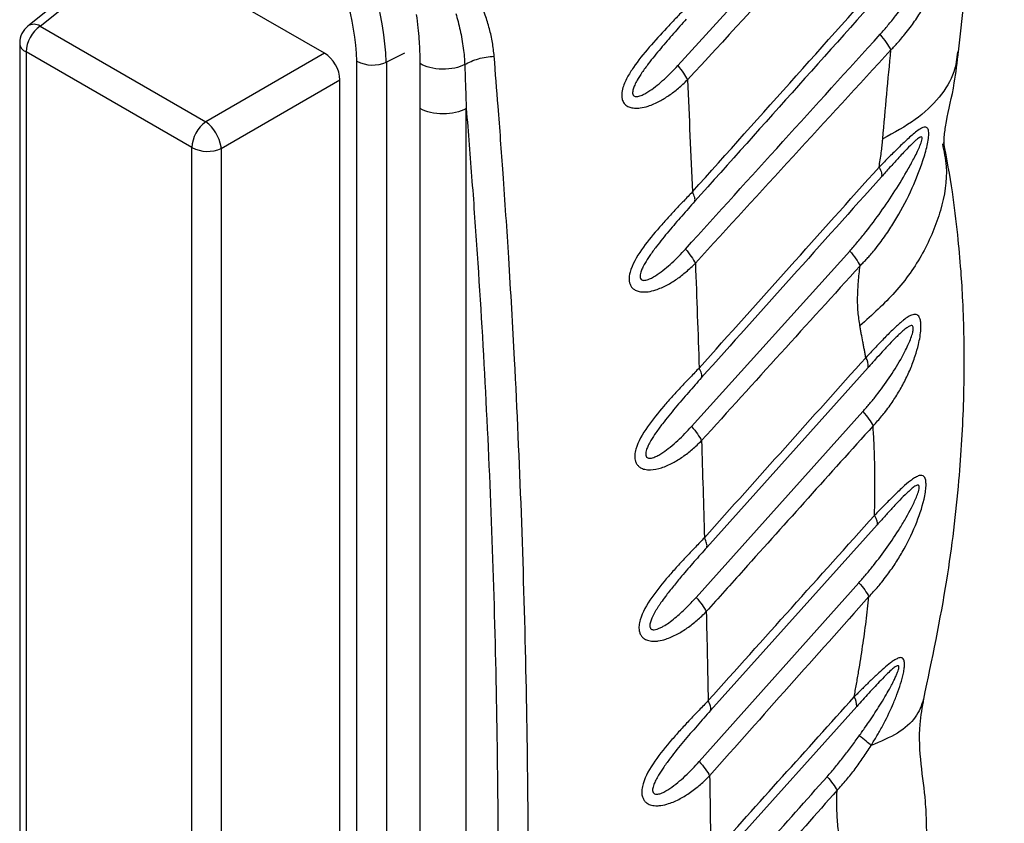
# Model space of a CAD drawing. Header units: millimetres. Extents: x 13 to 546, y 13 to 419.
# Tile 15 of 21: x 465 to 510, y 278 to 315. Entities that reach past the tile are written whole.
import ezdxf

# ---------------------------------------------------------------- set-up
doc = ezdxf.new("R2010")
doc.units = ezdxf.units.MM
doc.header["$LTSCALE"] = 2

msp = doc.modelspace()

# ---------------------------------------------------------------- linework, layer by layer
for p, q in [((507.634, 313.485), (509.741, 332.761)), ((469.5, 318.346), (464.905, 314.676)), ((465.467, 314.672), (470.04, 318.324)), ((478.531, 313.423), (470.04, 318.324)), ((465.467, 314.672), (473.081, 310.277)), ((464.529, 313.894), (464.529, 259.376)), ((472.435, 309.091), (464.822, 313.486)), ((464.822, 313.486), (464.822, 258.968)), ((478.531, 313.423), (473.081, 310.277)), ((482.201, 313.427), (481.365, 313.022)), ((480.015, 254.918), (480.015, 313.056)), ((481.365, 313.022), (481.365, 254.884)), ((473.785, 309.057), (479.235, 312.203)), ((479.235, 256.672), (479.235, 312.203)), ((482.912, 254.96), (482.912, 310.889)), ((485.033, 254.96), (485.033, 310.889)), ((472.435, 254.572), (472.435, 309.091)), ((473.785, 309.057), (473.785, 254.538)), ((495.38, 296.283), (502.643, 304.341)), ((503.49, 298.996), (496.081, 290.727)), ((495.588, 288.43), (503.245, 296.967)), ((503.895, 291.758), (496.257, 283.239)), ((495.733, 280.892), (503.066, 289.106)), ((502.962, 283.42), (496.378, 276.082)), ((506.421, 266.085), (506.173, 278.064))]:
    msp.add_line(p, q)
for centre, radius, start, end in [((467.608, 312.427), 13.769, 2.4764, 57.5236), ((467.729, 312.497), 12.298, 2.6055, 57.3945), ((465.529, 313.894), 1, 128.6144, 180), ((465.183, 314.222), 0.532, 57.7182, 121.5672), ((466.374, 313.41), 1.554, 125.6891, 177.1987), ((465.012, 313.931), 0.484, 184.4143, 246.9058), ((480.725, 314.438), 1.554, 242.8052, 294.3071), ((473.987, 309.015), 1.554, 125.6889, 177.199), ((471.943, 308.802), 1.863, 10.0276, 52.3356), ((473.146, 310.473), 1.554, 242.8052, 294.3071), ((472.685, 308.962), 1.104, 4.915, 8.5581), ((502.825, 299.067), 0.669, 353.8876, 34.0469), ((502.216, 283.459), 0.747, 357.0198, 32.5786)]:
    msp.add_arc(centre, radius, start, end)
msp.add_ellipse((478.525, 312.606), major_axis=(-0.5, 0.866), ratio=0.581784, start_param=3.930845, end_param=5.494051)
for points, knots in [([(494.746, 312.857), (496.463, 314.744), (499.907, 318.527), (503.352, 322.309), (505.079, 324.205)], [0, 0, 0, 0, 0.49876, 1, 1, 1, 1]), ([(505.602, 323.453), (503.843, 321.555), (500.369, 317.807), (496.9, 314.055), (495.188, 312.203)], [0, 0, 0, 0, 0.506439, 1, 1, 1, 1]), ([(504.535, 313.582), (504.588, 313.637), (504.693, 313.746), (504.847, 313.912), (505.01, 314.093), (505.204, 314.325), (505.483, 314.688), (505.819, 315.178), (506.302, 315.998), (506.801, 317.071), (507.13, 318.1), (507.27, 318.753), (507.323, 319.099), (507.334, 319.398), (507.287, 319.582), (507.201, 319.674), (507.075, 319.656), (506.911, 319.579), (506.7, 319.422), (506.428, 319.18), (506.148, 318.915), (505.885, 318.656), (505.645, 318.418), (505.417, 318.188), (505.192, 317.959), (505.034, 317.799), (504.954, 317.719)], [0, 0, 0, 0, 0.021051, 0.041889, 0.062529, 0.088795, 0.125066, 0.187536, 0.250115, 0.380623, 0.499727, 0.526364, 0.562237, 0.599863, 0.624779, 0.65401, 0.687303, 0.708694, 0.749834, 0.795993, 0.837589, 0.874949, 0.909338, 0.937473, 0.968384, 1, 1, 1, 1]), ([(504.037, 314.294), (504.159, 314.431), (504.402, 314.706), (504.865, 315.278), (505.307, 315.88), (505.72, 316.502), (506.023, 316.99), (506.304, 317.477), (506.53, 317.902), (506.692, 318.235), (506.815, 318.508), (506.919, 318.765), (506.987, 318.983), (507.002, 319.121), (506.97, 319.176), (506.906, 319.168), (506.809, 319.112), (506.667, 318.995), (506.448, 318.785), (506.149, 318.472), (505.791, 318.084), (505.479, 317.739), (505.236, 317.469), (505.114, 317.333), (505.053, 317.265)], [0, 0, 0, 0, 0.0625177, 0.1250334, 0.2500463, 0.3142773, 0.3751225, 0.4414025, 0.5001694, 0.5333976, 0.5626955, 0.5984102, 0.625145, 0.6415125, 0.6562308, 0.670203, 0.6874399, 0.715045, 0.7499663, 0.8069707, 0.8749712, 0.9374832, 0.9687414, 1, 1, 1, 1]), ([(495.42, 307.058), (497.008, 308.834), (500.185, 312.388), (503.364, 315.942), (504.954, 317.719)], [0, 0, 0, 0, 0.5, 1, 1, 1, 1]), ([(486.316, 313.287), (486.306, 313.393), (486.286, 313.604), (486.221, 314.026), (486.129, 314.447), (486.01, 314.863), (485.901, 315.193), (485.786, 315.498), (485.7, 315.702), (485.666, 315.782)], [0, 0, 0, 0, 0.124997, 0.249994, 0.499987, 0.628044, 0.750013, 0.900781, 1, 1, 1, 1]), ([(482.918, 312.95), (482.918, 313.036), (482.917, 313.211), (482.909, 313.481), (482.896, 313.762), (482.871, 314.135), (482.828, 314.616), (482.781, 315.003), (482.757, 315.206)], [0, 0, 0, 0, 0.118512, 0.24078, 0.36688, 0.496884, 0.736982, 1, 1, 1, 1]), ([(484.558, 315.257), (484.592, 315.132), (484.661, 314.874), (484.755, 314.479), (484.838, 314.07), (484.9, 313.662), (484.944, 313.271), (484.958, 313.022), (484.965, 312.902)], [0, 0, 0, 0, 0.158349, 0.325052, 0.500019, 0.678031, 0.844543, 1, 1, 1, 1]), ([(495.03, 315.421), (494.964, 315.352), (494.833, 315.215), (494.567, 314.938), (494.1, 314.44), (493.43, 313.708), (492.807, 312.943), (492.402, 312.292), (492.207, 311.846), (492.158, 311.505), (492.193, 311.28), (492.279, 311.106), (492.442, 310.979), (492.651, 310.909), (492.849, 310.899), (493.098, 310.918), (493.444, 311.003), (493.891, 311.202), (494.355, 311.486), (494.709, 311.758), (494.987, 312.005), (495.121, 312.137), (495.188, 312.203)], [0, 0, 0, 0, 0.031254, 0.062504, 0.124993, 0.249999, 0.375003, 0.433631, 0.499995, 0.540344, 0.562501, 0.594321, 0.625, 0.653431, 0.687498, 0.703268, 0.749995, 0.817321, 0.874992, 0.937495, 0.968275, 1, 1, 1, 1]), ([(495.139, 314.995), (495.041, 314.885), (494.845, 314.665), (494.452, 314.219), (493.961, 313.65), (493.473, 313.05), (493.113, 312.558), (492.904, 312.233), (492.771, 311.979), (492.703, 311.807), (492.673, 311.678), (492.67, 311.58), (492.696, 311.499), (492.773, 311.438), (492.921, 311.435), (493.099, 311.497), (493.288, 311.592), (493.64, 311.811), (494.031, 312.136), (494.448, 312.537), (494.647, 312.75), (494.746, 312.857)], [0, 0, 0, 0, 0.062511, 0.1250188, 0.2500097, 0.3750549, 0.4429491, 0.5001108, 0.5342586, 0.562636, 0.5793942, 0.5939264, 0.6096028, 0.6251343, 0.6520609, 0.6875524, 0.7165086, 0.7500636, 0.8749861, 0.9374928, 1, 1, 1, 1]), ([(504.535, 313.582), (504.484, 313.684), (504.415, 313.799), (504.246, 314.041), (504.146, 314.168), (504.037, 314.294)], [0, 0, 0, 0, 0.5, 0.5, 1, 1, 1, 1]), ([(504.535, 313.582), (503.037, 311.95), (500.04, 308.685), (497.049, 305.414), (495.553, 303.779)], [0, 0, 0, 0, 0.5, 1, 1, 1, 1]), ([(504.162, 309.5), (504.222, 310.18), (504.341, 311.539), (504.47, 312.901), (504.535, 313.582)], [0, 0, 0, 0, 0.5, 1, 1, 1, 1]), ([(507.591, 313.49), (507.555, 313.178), (507.472, 312.453), (506.804, 311.393), (505.726, 310.34), (504.683, 309.78), (504.162, 309.5)], [0, 0, 0, 0, 0.200834, 0.467228, 0.733614, 1, 1, 1, 1]), ([(506.976, 309.236), (506.976, 309.232), (506.979, 309.209), (506.966, 309.331), (506.986, 309.674), (507.113, 310.552), (507.441, 311.825), (507.579, 313.021), (507.636, 313.518)], [0, 0, 0, 0, 0.0174883, 0.1252838, 0.2498236, 0.4045967, 0.7526433, 1, 1, 1, 1]), ([(482.912, 310.889), (482.912, 311.237), (482.913, 311.925), (482.916, 312.611), (482.918, 312.95)], [0, 0, 0, 0, 0.505949, 1, 1, 1, 1]), ([(484.965, 312.902), (484.838, 312.838), (484.683, 312.782), (484.33, 312.707), (484.133, 312.687), (483.738, 312.695), (483.542, 312.723), (483.193, 312.815), (483.04, 312.878), (482.918, 312.95)], [0, 0, 0, 0, 0.25, 0.25, 0.5, 0.5, 0.75, 0.75, 1, 1, 1, 1]), ([(484.965, 312.902), (485.144, 313.011), (485.359, 313.104), (485.824, 313.238), (486.074, 313.277), (486.316, 313.287)], [0, 0, 0, 0, 0.5, 0.5, 1, 1, 1, 1]), ([(484.965, 312.902), (484.976, 312.567), (484.999, 311.897), (485.022, 311.225), (485.033, 310.889)], [0, 0, 0, 0, 0.500078, 1, 1, 1, 1]), ([(487.56, 255.853), (487.582, 256.526), (487.63, 258.032), (487.701, 260.522), (487.772, 263.479), (487.836, 266.899), (487.892, 271.779), (487.895, 277.921), (487.792, 285.158), (487.583, 292.301), (487.304, 298.594), (487.007, 303.777), (486.747, 307.651), (486.519, 310.733), (486.377, 312.521), (486.316, 313.287)], [0, 0, 0, 0, 0.03395, 0.075925, 0.125925, 0.18395, 0.25, 0.375358, 0.5, 0.625858, 0.75, 0.83338, 0.90284, 0.95838, 1, 1, 1, 1]), ([(485.033, 310.889), (484.895, 310.809), (484.728, 310.744), (484.365, 310.658), (484.169, 310.635), (483.776, 310.635), (483.58, 310.658), (483.217, 310.744), (483.051, 310.809), (482.912, 310.889)], [0, 0, 0, 0, 0.25, 0.25, 0.5, 0.5, 0.75, 0.75, 1, 1, 1, 1]), ([(485.033, 310.889), (485.124, 309.78), (485.214, 308.669), (485.381, 306.441), (485.46, 305.324), (485.686, 301.965), (485.819, 299.714), (486.165, 292.927), (486.325, 288.357), (486.501, 279.129), (486.516, 274.471), (486.435, 267.426), (486.39, 265.068), (486.297, 261.517), (486.262, 260.331), (486.184, 257.955), (486.139, 256.764), (486.092, 255.572)], [0, 0, 0, 0, 0.0625, 0.0625, 0.125, 0.125, 0.25, 0.25, 0.5, 0.5, 0.75, 0.75, 0.875, 0.875, 0.9375, 0.9375, 1, 1, 1, 1]), ([(503.121, 303.662), (503.175, 303.718), (503.282, 303.828), (503.438, 303.997), (503.603, 304.179), (503.801, 304.414), (504.089, 304.782), (504.44, 305.275), (504.957, 306.1), (505.504, 307.16), (505.912, 308.188), (506.113, 308.844), (506.2, 309.185), (506.261, 309.51), (506.276, 309.75), (506.256, 309.895), (506.223, 309.973), (506.176, 310.021), (506.103, 310.041), (505.975, 310.016), (505.722, 309.859), (505.363, 309.546), (504.987, 309.188), (504.694, 308.901), (504.461, 308.67), (504.232, 308.439), (504.071, 308.278), (503.99, 308.197)], [0, 0, 0, 0, 0.020994, 0.041831, 0.062521, 0.088142, 0.125046, 0.188527, 0.250078, 0.383643, 0.499911, 0.530926, 0.562433, 0.593694, 0.624954, 0.641381, 0.656215, 0.671356, 0.687472, 0.711137, 0.749928, 0.817423, 0.874955, 0.909343, 0.937478, 0.968405, 1, 1, 1, 1]), ([(502.643, 304.341), (502.769, 304.484), (503.021, 304.769), (503.504, 305.362), (504.078, 306.133), (504.726, 307.1), (505.187, 307.859), (505.475, 308.376), (505.619, 308.647), (505.751, 308.908), (505.855, 309.137), (505.921, 309.308), (505.962, 309.439), (505.977, 309.555), (505.932, 309.589), (505.868, 309.569), (505.793, 309.522), (505.698, 309.447), (505.522, 309.288), (505.238, 309.001), (504.866, 308.601), (504.539, 308.24), (504.286, 307.96), (504.159, 307.818), (504.096, 307.748)], [0, 0, 0, 0, 0.062512, 0.125024, 0.250034, 0.375041, 0.500032, 0.532875, 0.562549, 0.597049, 0.625056, 0.642289, 0.656331, 0.672415, 0.687303, 0.698867, 0.712844, 0.729767, 0.749939, 0.805383, 0.874982, 0.937488, 0.968744, 1, 1, 1, 1]), ([(506.897, 309.26), (506.97, 308.918), (507.18, 307.927), (506.887, 306.21), (506.086, 304.255), (504.824, 302.449), (503.673, 301.411), (503.114, 300.907)], [0, 0, 0, 0, 0.121689, 0.352454, 0.578412, 0.795341, 1, 1, 1, 1]), ([(503.99, 308.197), (504.008, 308.307), (504.044, 308.527), (504.091, 308.855), (504.125, 309.125), (504.148, 309.34), (504.157, 309.447), (504.162, 309.5)], [0, 0, 0, 0, 0.250002, 0.500002, 0.75, 0.874999, 1, 1, 1, 1]), ([(506.041, 283.754), (506.424, 285.582), (507.136, 288.972), (507.674, 293.554), (507.897, 297.255), (507.913, 299.987), (507.848, 301.947), (507.752, 303.531), (507.598, 305.205), (507.36, 307.188), (507.101, 308.575), (506.961, 309.327)], [0, 0, 0, 0, 0.202424, 0.375244, 0.517956, 0.630122, 0.697624, 0.752515, 0.820055, 0.902472, 1, 1, 1, 1]), ([(495.73, 298.968), (497.106, 300.506), (499.859, 303.581), (502.613, 306.658), (503.99, 308.197)], [0, 0, 0, 0, 0.5, 1, 1, 1, 1]), ([(503.99, 308.197), (504.041, 308.099), (504.078, 308.01), (504.114, 307.858), (504.113, 307.795), (504.096, 307.748)], [0, 0, 0, 0, 0.5, 0.5, 1, 1, 1, 1]), ([(495.42, 307.058), (495.353, 306.987), (495.222, 306.847), (495.029, 306.648), (494.826, 306.437), (494.556, 306.149), (494.207, 305.772), (493.679, 305.178), (493.052, 304.399), (492.578, 303.594), (492.496, 303.079), (492.53, 302.875), (492.58, 302.742), (492.669, 302.629), (492.797, 302.535), (492.984, 302.467), (493.195, 302.454), (493.451, 302.476), (493.796, 302.563), (494.238, 302.758), (494.709, 303.048), (495.07, 303.327), (495.351, 303.58), (495.486, 303.712), (495.553, 303.779)], [0, 0, 0, 0, 0.031486, 0.062541, 0.089313, 0.125082, 0.187595, 0.250147, 0.372324, 0.499541, 0.544125, 0.562067, 0.583671, 0.604615, 0.624716, 0.652934, 0.687247, 0.707139, 0.749904, 0.815605, 0.874959, 0.937467, 0.968554, 1, 1, 1, 1]), ([(495.53, 306.624), (495.544, 306.671), (495.542, 306.733), (495.505, 306.879), (495.469, 306.965), (495.42, 307.058)], [0, 0, 0, 0, 0.5, 0.5, 1, 1, 1, 1]), ([(495.53, 306.624), (495.431, 306.513), (495.232, 306.29), (494.833, 305.837), (494.335, 305.259), (493.84, 304.651), (493.474, 304.152), (493.261, 303.822), (493.123, 303.564), (493.051, 303.389), (493.017, 303.257), (493.008, 303.156), (493.028, 303.067), (493.1, 302.995), (493.249, 302.986), (493.498, 303.069), (493.93, 303.324), (494.378, 303.698), (494.801, 304.105), (495.002, 304.323), (495.103, 304.432)], [0, 0, 0, 0, 0.062512, 0.125021, 0.250014, 0.37506, 0.442786, 0.500114, 0.534189, 0.56264, 0.579404, 0.593931, 0.60984, 0.625139, 0.6518, 0.687525, 0.750087, 0.874985, 0.937492, 1, 1, 1, 1]), ([(502.643, 304.341), (502.747, 304.221), (502.842, 304.1), (503.004, 303.87), (503.071, 303.76), (503.121, 303.662)], [0, 0, 0, 0, 0.5, 0.5, 1, 1, 1, 1]), ([(503.121, 303.662), (501.907, 302.325), (499.477, 299.65), (497.052, 296.97), (495.839, 295.631)], [0, 0, 0, 0, 0.5, 1, 1, 1, 1]), ([(503.114, 300.907), (503.096, 301.011), (503.061, 301.217), (503.013, 301.647), (502.996, 302.214), (503.029, 302.809), (503.074, 303.294), (503.106, 303.539), (503.121, 303.662)], [0, 0, 0, 0, 0.125003, 0.250006, 0.500011, 0.749998, 0.875, 1, 1, 1, 1]), ([(503.714, 296.307), (503.784, 296.384), (503.922, 296.535), (504.114, 296.757), (504.308, 296.997), (504.554, 297.331), (504.849, 297.779), (505.16, 298.336), (505.431, 298.916), (505.648, 299.49), (505.823, 300.106), (505.918, 300.65), (505.915, 301.051), (505.871, 301.242), (505.811, 301.354), (505.735, 301.415), (505.642, 301.436), (505.508, 301.419), (505.332, 301.33), (505.14, 301.192), (504.901, 300.994), (504.598, 300.709), (504.264, 300.372), (503.992, 300.092), (503.788, 299.877), (503.589, 299.664), (503.449, 299.516), (503.379, 299.442)], [0, 0, 0, 0, 0.031411, 0.062495, 0.089475, 0.124992, 0.187424, 0.249968, 0.313742, 0.374945, 0.427818, 0.499876, 0.535957, 0.562379, 0.582315, 0.603256, 0.625001, 0.647577, 0.687491, 0.724319, 0.750055, 0.81123, 0.875025, 0.909517, 0.937512, 0.968616, 1, 1, 1, 1]), ([(503.379, 299.442), (503.369, 299.504), (503.349, 299.628), (503.314, 299.81), (503.279, 299.991), (503.231, 300.233), (503.185, 300.475), (503.142, 300.721), (503.123, 300.845), (503.114, 300.907)], [0, 0, 0, 0, 0.125, 0.249999, 0.374999, 0.499999, 0.75, 0.875, 1, 1, 1, 1]), ([(503.245, 296.967), (503.352, 297.089), (503.567, 297.333), (503.977, 297.842), (504.462, 298.507), (504.888, 299.184), (505.164, 299.695), (505.312, 299.999), (505.431, 300.275), (505.518, 300.521), (505.559, 300.7), (505.563, 300.796), (505.555, 300.857), (505.515, 300.931), (505.398, 300.904), (505.248, 300.809), (505.095, 300.684), (504.933, 300.536), (504.729, 300.336), (504.462, 300.06), (504.142, 299.717), (503.814, 299.358), (503.598, 299.117), (503.49, 298.996)], [0, 0, 0, 0, 0.062493, 0.124983, 0.249939, 0.374965, 0.424943, 0.465516, 0.500055, 0.535532, 0.562575, 0.570665, 0.578287, 0.593992, 0.62508, 0.652841, 0.687539, 0.716985, 0.750031, 0.809097, 0.875021, 0.93751, 1, 1, 1, 1]), ([(495.73, 298.968), (495.663, 298.897), (495.53, 298.755), (495.334, 298.555), (495.129, 298.342), (494.856, 298.051), (494.504, 297.67), (493.967, 297.067), (493.331, 296.28), (492.871, 295.499), (492.763, 294.979), (492.776, 294.763), (492.836, 294.599), (492.917, 294.477), (493.048, 294.375), (493.24, 294.301), (493.564, 294.278), (494.009, 294.37), (494.509, 294.592), (494.985, 294.886), (495.352, 295.171), (495.635, 295.428), (495.771, 295.563), (495.839, 295.631)], [0, 0, 0, 0, 0.031514, 0.062553, 0.089371, 0.125107, 0.187496, 0.250196, 0.373289, 0.499671, 0.530843, 0.562286, 0.582383, 0.603264, 0.624894, 0.652913, 0.687441, 0.749854, 0.814877, 0.874934, 0.937455, 0.968534, 1, 1, 1, 1]), ([(495.841, 298.528), (495.855, 298.577), (495.853, 298.639), (495.815, 298.788), (495.78, 298.874), (495.73, 298.968)], [0, 0, 0, 0, 0.5, 0.5, 1, 1, 1, 1]), ([(495.841, 298.528), (495.741, 298.416), (495.539, 298.19), (495.134, 297.73), (494.629, 297.143), (494.127, 296.526), (493.755, 296.02), (493.538, 295.685), (493.396, 295.424), (493.321, 295.246), (493.282, 295.111), (493.269, 295.006), (493.282, 294.912), (493.349, 294.83), (493.499, 294.812), (493.685, 294.873), (493.88, 294.97), (494.114, 295.116), (494.412, 295.338), (494.746, 295.631), (495.075, 295.95), (495.279, 296.172), (495.38, 296.283)], [0, 0, 0, 0, 0.062513, 0.125023, 0.250023, 0.375005, 0.442603, 0.500055, 0.53403, 0.56258, 0.579345, 0.593872, 0.609999, 0.625077, 0.651647, 0.687437, 0.716222, 0.749949, 0.807951, 0.874982, 0.937491, 1, 1, 1, 1]), ([(503.245, 296.967), (503.346, 296.85), (503.439, 296.732), (503.598, 296.509), (503.664, 296.403), (503.714, 296.307)], [0, 0, 0, 0, 0.5, 0.5, 1, 1, 1, 1]), ([(503.714, 296.307), (502.721, 295.204), (500.736, 292.998), (498.753, 290.788), (497.762, 289.683)], [0, 0, 0, 0, 0.5, 1, 1, 1, 1]), ([(503.8, 293.169), (503.801, 293.436), (503.803, 293.969), (503.788, 294.758), (503.761, 295.539), (503.73, 296.051), (503.714, 296.307)], [0, 0, 0, 0, 0.249999, 0.5, 0.750001, 1, 1, 1, 1]), ([(503.525, 288.468), (503.597, 288.545), (503.741, 288.699), (503.938, 288.921), (504.14, 289.165), (504.403, 289.505), (504.721, 289.958), (505.183, 290.709), (505.669, 291.685), (505.998, 292.65), (506.12, 293.26), (506.15, 293.534), (506.146, 293.746), (506.118, 293.889), (506.059, 293.995), (505.955, 294.053), (505.798, 294.022), (505.618, 293.924), (505.381, 293.755), (505.057, 293.475), (504.712, 293.142), (504.422, 292.856), (504.21, 292.641), (504, 292.425), (503.855, 292.276), (503.781, 292.2)], [0, 0, 0, 0, 0.031412, 0.062531, 0.088255, 0.125069, 0.188955, 0.25012, 0.380198, 0.499654, 0.531215, 0.562256, 0.585551, 0.606517, 0.624925, 0.652842, 0.687363, 0.719149, 0.749872, 0.807887, 0.874941, 0.908385, 0.937469, 0.968442, 1, 1, 1, 1]), ([(503.066, 289.106), (503.179, 289.236), (503.407, 289.496), (503.845, 290.033), (504.368, 290.731), (504.864, 291.473), (505.229, 292.083), (505.485, 292.555), (505.674, 292.949), (505.787, 293.245), (505.83, 293.409), (505.841, 293.507), (505.826, 293.567), (505.794, 293.593), (505.743, 293.59), (505.674, 293.56), (505.572, 293.493), (505.431, 293.378), (505.217, 293.178), (504.931, 292.887), (504.591, 292.525), (504.24, 292.141), (504.01, 291.886), (503.895, 291.758)], [0, 0, 0, 0, 0.062507, 0.125012, 0.250007, 0.375034, 0.441951, 0.500064, 0.56252, 0.593749, 0.61101, 0.624958, 0.63494, 0.644936, 0.65621, 0.67037, 0.687451, 0.715633, 0.749965, 0.807496, 0.874992, 0.937496, 1, 1, 1, 1]), ([(503.781, 292.2), (503.785, 292.363), (503.794, 292.687), (503.798, 293.008), (503.8, 293.169)], [0, 0, 0, 0, 0.5, 1, 1, 1, 1]), ([(495.969, 291.172), (495.901, 291.1), (495.766, 290.957), (495.568, 290.756), (495.361, 290.54), (495.085, 290.247), (494.728, 289.862), (494.18, 289.246), (493.533, 288.449), (493.07, 287.659), (492.957, 287.137), (492.964, 286.914), (493.021, 286.743), (493.102, 286.616), (493.23, 286.509), (493.422, 286.431), (493.643, 286.413), (493.907, 286.435), (494.259, 286.523), (494.71, 286.723), (495.191, 287.021), (495.563, 287.312), (495.849, 287.573), (495.986, 287.709), (496.055, 287.778)], [0, 0, 0, 0, 0.031538, 0.062559, 0.089393, 0.125118, 0.187392, 0.250219, 0.375894, 0.499584, 0.530656, 0.562105, 0.582624, 0.6035, 0.624586, 0.652583, 0.687145, 0.708289, 0.749829, 0.814438, 0.874923, 0.937449, 0.968513, 1, 1, 1, 1]), ([(496.081, 290.727), (496.095, 290.776), (496.092, 290.84), (496.054, 290.991), (496.019, 291.078), (495.969, 291.172)], [0, 0, 0, 0, 0.5, 0.5, 1, 1, 1, 1]), ([(496.081, 290.727), (495.985, 290.619), (495.792, 290.404), (495.501, 290.073), (495.211, 289.74), (494.955, 289.439), (494.733, 289.174), (494.544, 288.943), (494.358, 288.707), (494.167, 288.458), (494.016, 288.249), (493.903, 288.085), (493.856, 288.013), (493.833, 287.977)], [0, 0, 0, 0, 0.1249979, 0.2500019, 0.3765342, 0.5000046, 0.5829168, 0.6666776, 0.7500063, 0.8333389, 0.9285706, 0.9642854, 1, 1, 1, 1]), ([(503.525, 288.468), (502.305, 287.098), (499.863, 284.358), (497.426, 281.614), (496.208, 280.241)], [0, 0, 0, 0, 0.5, 1, 1, 1, 1]), ([(502.846, 283.861), (502.881, 284.056), (502.952, 284.445), (503.087, 285.221), (503.241, 286.186), (503.371, 287.142), (503.464, 287.901), (503.505, 288.279), (503.525, 288.468)], [0, 0, 0, 0, 0.125, 0.25, 0.5, 0.75, 0.875, 1, 1, 1, 1]), ([(493.532, 286.977), (493.551, 286.968), (493.588, 286.949), (493.68, 286.946), (493.795, 286.971), (493.939, 287.029), (494.119, 287.123), (494.351, 287.274), (494.701, 287.545), (495.04, 287.855), (495.358, 288.177), (495.511, 288.345), (495.588, 288.43)], [0, 0, 0, 0, 0.031225, 0.06251, 0.124909, 0.182857, 0.249943, 0.365286, 0.50001, 0.749975, 0.874988, 1, 1, 1, 1]), ([(495.588, 288.43), (495.689, 288.314), (495.781, 288.198), (495.939, 287.978), (496.005, 287.873), (496.055, 287.778)], [0, 0, 0, 0, 0.5, 0.5, 1, 1, 1, 1]), ([(493.833, 287.977), (493.809, 287.94), (493.761, 287.865), (493.693, 287.75), (493.629, 287.634), (493.591, 287.555), (493.572, 287.516)], [0, 0, 0, 0, 0.250008, 0.4999958, 0.7500147, 1, 1, 1, 1]), ([(493.465, 287.164), (493.464, 287.143), (493.462, 287.101), (493.473, 287.065), (493.478, 287.047)], [0, 0, 0, 0, 0.500216, 1, 1, 1, 1]), ([(493.572, 287.516), (493.559, 287.486), (493.534, 287.428), (493.502, 287.34), (493.475, 287.251), (493.468, 287.193), (493.465, 287.164)], [0, 0, 0, 0, 0.2500453, 0.5000682, 0.750137, 1, 1, 1, 1]), ([(493.478, 287.047), (493.484, 287.033), (493.497, 287.005), (493.52, 286.986), (493.532, 286.977)], [0, 0, 0, 0, 0.500042, 1, 1, 1, 1]), ([(503.622, 281.625), (503.667, 281.699), (503.757, 281.846), (503.886, 282.062), (504.016, 282.287), (504.268, 282.746), (504.546, 283.312), (504.813, 283.968), (504.987, 284.468), (505.099, 284.881), (505.154, 285.197), (505.165, 285.412), (505.136, 285.578), (505.062, 285.656), (504.956, 285.674), (504.823, 285.627), (504.671, 285.54), (504.47, 285.395), (504.212, 285.183), (503.883, 284.882), (503.601, 284.612), (503.366, 284.382), (503.194, 284.21), (503.021, 284.036), (502.904, 283.92), (502.846, 283.861)], [0, 0, 0, 0, 0.031196, 0.062494, 0.090984, 0.124992, 0.249896, 0.314211, 0.374881, 0.437373, 0.468619, 0.499866, 0.532658, 0.562359, 0.588505, 0.624871, 0.656154, 0.687506, 0.750027, 0.808677, 0.875015, 0.906771, 0.937507, 0.968723, 1, 1, 1, 1]), ([(503.075, 282.069), (503.169, 282.203), (503.331, 282.434), (503.575, 282.787), (503.798, 283.121), (504.033, 283.488), (504.254, 283.851), (504.441, 284.177), (504.584, 284.443), (504.69, 284.651), (504.774, 284.831), (504.838, 284.985), (504.88, 285.111), (504.901, 285.209), (504.895, 285.275), (504.851, 285.304), (504.749, 285.258), (504.583, 285.13), (504.349, 284.911), (504.08, 284.637), (503.795, 284.335), (503.52, 284.036), (503.239, 283.728), (503.054, 283.523), (502.962, 283.42)], [0, 0, 0, 0, 0.0729, 0.124997, 0.189661, 0.250004, 0.316286, 0.375002, 0.413511, 0.447066, 0.475818, 0.500007, 0.520249, 0.53614, 0.549325, 0.56251, 0.588131, 0.624986, 0.679709, 0.750019, 0.809626, 0.875008, 0.937504, 1, 1, 1, 1]), ([(496.144, 283.69), (496.075, 283.617), (495.939, 283.473), (495.739, 283.27), (495.53, 283.052), (495.25, 282.756), (494.89, 282.368), (494.332, 281.742), (493.677, 280.936), (493.207, 280.136), (493.088, 279.608), (493.09, 279.379), (493.145, 279.201), (493.224, 279.069), (493.354, 278.958), (493.547, 278.876), (493.768, 278.857), (494.035, 278.877), (494.393, 278.965), (494.851, 279.17), (495.265, 279.429), (495.568, 279.654), (495.791, 279.841), (496, 280.033), (496.138, 280.171), (496.208, 280.241)], [0, 0, 0, 0, 0.031555, 0.062556, 0.089346, 0.125111, 0.187336, 0.250204, 0.377178, 0.49959, 0.53072, 0.562106, 0.583021, 0.60392, 0.624727, 0.652821, 0.687281, 0.707514, 0.749824, 0.814837, 0.874907, 0.909492, 0.937453, 0.968514, 1, 1, 1, 1]), ([(496.257, 283.239), (496.271, 283.289), (496.268, 283.354), (496.23, 283.506), (496.194, 283.594), (496.144, 283.69)], [0, 0, 0, 0, 0.5, 0.5, 1, 1, 1, 1]), ([(496.264, 276.539), (497.361, 277.759), (499.554, 280.199), (501.748, 282.64), (502.846, 283.861)], [0, 0, 0, 0, 0.5, 1, 1, 1, 1]), ([(506.037, 283.755), (505.934, 283.471), (505.726, 282.897), (504.907, 282.171), (504.051, 281.807), (503.623, 281.625)], [0, 0, 0, 0, 0.327921, 0.663967, 1, 1, 1, 1]), ([(506.174, 278.055), (506.161, 278.385), (506.129, 279.215), (505.899, 280.778), (505.801, 282.405), (505.978, 283.391), (506.049, 283.785)], [0, 0, 0, 0, 0.195936, 0.494208, 0.798375, 1, 1, 1, 1]), ([(496.257, 283.239), (496.154, 283.123), (495.947, 282.891), (495.531, 282.418), (495.011, 281.815), (494.495, 281.18), (494.112, 280.66), (493.887, 280.317), (493.738, 280.048), (493.656, 279.865), (493.61, 279.724), (493.589, 279.612), (493.592, 279.509), (493.637, 279.422), (493.727, 279.385), (493.855, 279.392), (494.08, 279.466), (494.515, 279.724), (494.981, 280.119), (495.42, 280.548), (495.629, 280.778), (495.733, 280.892)], [0, 0, 0, 0, 0.062489, 0.124975, 0.249925, 0.374918, 0.442254, 0.499913, 0.533569, 0.562414, 0.579169, 0.59388, 0.610431, 0.625202, 0.643024, 0.660964, 0.687757, 0.750156, 0.87503, 0.937515, 1, 1, 1, 1]), ([(501.605, 280.196), (501.734, 280.345), (501.993, 280.643), (502.363, 281.108), (502.724, 281.583), (502.958, 281.907), (503.075, 282.069)], [0, 0, 0, 0, 0.25, 0.500004, 0.750002, 1, 1, 1, 1]), ([(503.623, 281.625), (503.565, 281.685), (503.487, 281.754), (503.302, 281.904), (503.193, 281.985), (503.075, 282.069)], [0, 0, 0, 0, 0.5, 0.5, 1, 1, 1, 1]), ([(502.061, 279.571), (502.134, 279.649), (502.279, 279.804), (502.559, 280.126), (502.892, 280.548), (503.207, 280.986), (503.448, 281.348), (503.565, 281.532), (503.623, 281.625)], [0, 0, 0, 0, 0.125006, 0.250004, 0.499985, 0.749989, 0.875061, 1, 1, 1, 1]), ([(495.733, 280.892), (495.835, 280.777), (495.929, 280.661), (496.09, 280.441), (496.157, 280.336), (496.208, 280.241)], [0, 0, 0, 0, 0.5, 0.5, 1, 1, 1, 1]), ([(495.824, 273.689), (496.787, 274.773), (498.714, 276.943), (500.641, 279.112), (501.605, 280.196)], [0, 0, 0, 0, 0.499961, 1, 1, 1, 1]), ([(502.061, 279.571), (501.102, 278.483), (499.182, 276.307), (497.265, 274.128), (496.306, 273.038)], [0, 0, 0, 0, 0.5, 1, 1, 1, 1]), ([(502.309, 276.37), (502.269, 276.624), (502.189, 277.132), (502.095, 277.912), (502.051, 278.586), (502.046, 279.073), (502.052, 279.356), (502.058, 279.499), (502.061, 279.571)], [0, 0, 0, 0, 0.250014, 0.500017, 0.749989, 0.874992, 0.937495, 1, 1, 1, 1])]:
    msp.add_open_spline(points, degree=3, knots=knots)
for points in [[(505.053, 317.265), (503.465, 315.491), (500.29, 311.944), (497.117, 308.398), (495.53, 306.624)], [(495.103, 304.432), (496.591, 306.076), (499.568, 309.365), (502.547, 312.651), (504.037, 314.294)], [(494.746, 312.857), (494.94, 312.623), (495.096, 312.392), (495.188, 312.203)], [(495.188, 312.203), (495.228, 311.348), (495.309, 309.638), (495.383, 307.918), (495.42, 307.058)], [(504.096, 307.748), (502.72, 306.211), (499.968, 303.137), (497.217, 300.065), (495.841, 298.528)], [(495.103, 304.432), (495.299, 304.199), (495.459, 303.968), (495.553, 303.779)], [(495.553, 303.779), (495.584, 302.979), (495.646, 301.38), (495.702, 299.772), (495.73, 298.968)], [(495.969, 291.172), (497.204, 292.55), (499.673, 295.305), (502.144, 298.063), (503.379, 299.442)], [(495.38, 296.283), (495.58, 296.051), (495.742, 295.82), (495.839, 295.631)], [(495.839, 295.631), (495.862, 294.889), (495.907, 293.407), (495.948, 291.917), (495.969, 291.172)], [(496.144, 283.69), (497.417, 285.107), (499.962, 287.943), (502.508, 290.781), (503.781, 292.2)], [(503.781, 292.2), (503.879, 292.014), (503.919, 291.858), (503.895, 291.758)], [(497.762, 289.683), (497.193, 289.048), (496.624, 288.413), (496.055, 287.778)], [(503.066, 289.106), (503.263, 288.88), (503.426, 288.654), (503.525, 288.468)], [(496.055, 287.778), (496.071, 287.098), (496.102, 285.738), (496.13, 284.372), (496.144, 283.69)], [(496.208, 280.241), (496.218, 279.625), (496.238, 278.393), (496.255, 277.157), (496.264, 276.539)], [(501.605, 280.196), (501.8, 279.975), (501.961, 279.754), (502.061, 279.571)]]:
    msp.add_open_spline(points, degree=3)

doc.saveas('drawing.dxf')
